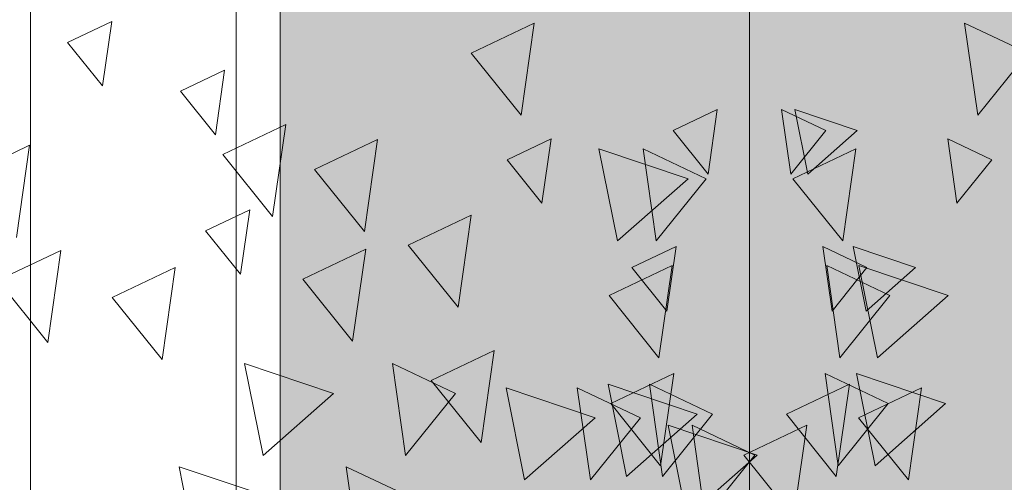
# Model space of a CAD drawing. Header units: millimetres. Extents: x -54722 to 267911, y -1116 to 19261.
# Tile 36 of 92: x -8778 to -8621, y 2015 to 2089. Entities that reach past the tile are written whole.
import ezdxf

# ---------------------------------------------------------------- set-up
doc = ezdxf.new("R2010")
doc.units = ezdxf.units.MM
doc.layers.add('A-GLAZ', color=151, linetype='Continuous', lineweight=9)
doc.layers.add('L-PLNT', color=71, linetype='Continuous', lineweight=9)

# ---------------------------------------------------------------- blocks, each defined once
blk = doc.blocks.new('SBA_PLNT-DTL-GenericTree_02 - ANG-045-V7-Façade Est')
at = {"layer": 'L-PLNT'}
for p, q in [((-8770.69, 2085.79), (-8763.62, 2089.16)), ((-8763.62, 2089.16), (-8765.1, 2078.82)), ((-8706, 2084.08), (-8695.9, 2088.88)), ((-8695.9, 2088.88), (-8698.01, 2074.12)), ((-8765.1, 2078.82), (-8770.69, 2085.79)), ((-8698.01, 2074.12), (-8706, 2084.08)), ((-8752.6, 2077.97), (-8745.53, 2081.33)), ((-8745.53, 2081.33), (-8747, 2070.99)), ((-8747, 2070.99), (-8752.6, 2077.97)), ((-8673.64, 2071.65), (-8666.57, 2075.01)), ((-8666.57, 2075.01), (-8668.04, 2064.68)), ((-8745.83, 2067.82), (-8735.74, 2072.63)), ((-8735.74, 2072.63), (-8737.84, 2057.86)), ((-8668.04, 2064.68), (-8673.64, 2071.65)), ((-8786.88, 2064.47), (-8776.79, 2069.28)), ((-8776.79, 2069.28), (-8778.89, 2054.51)), ((-8731.11, 2065.43), (-8721.01, 2070.23)), ((-8721.01, 2070.23), (-8723.12, 2055.46)), ((-8700.27, 2066.96), (-8693.21, 2070.32)), ((-8693.21, 2070.32), (-8694.68, 2059.99)), ((-8737.84, 2057.86), (-8745.83, 2067.82)), ((-8654.46, 2063.93), (-8644.36, 2068.74)), ((-8644.36, 2068.74), (-8646.47, 2053.97)), ((-8694.68, 2059.99), (-8700.27, 2066.96)), ((-8723.12, 2055.46), (-8731.11, 2065.43)), ((-8646.47, 2053.97), (-8654.46, 2063.93)), ((-8748.57, 2055.58), (-8741.5, 2058.95)), ((-8741.5, 2058.95), (-8742.97, 2048.61)), ((-8716.11, 2053.28), (-8706.01, 2058.09)), ((-8706.01, 2058.09), (-8708.12, 2043.32)), ((-8742.97, 2048.61), (-8748.57, 2055.58)), ((-8708.12, 2043.32), (-8716.11, 2053.28)), ((-8680.25, 2049.66), (-8673.18, 2053.03)), ((-8680.25, 2049.66), (-8673.18, 2053.03)), ((-8673.18, 2053.03), (-8674.65, 2042.69)), ((-8673.18, 2053.03), (-8674.65, 2042.69)), ((-8781.87, 2047.62), (-8771.78, 2052.43)), ((-8771.78, 2052.43), (-8773.88, 2037.66)), ((-8733.01, 2047.82), (-8722.91, 2052.63)), ((-8722.91, 2052.63), (-8725.02, 2037.86)), ((-8683.92, 2045.17), (-8673.82, 2049.98)), ((-8673.82, 2049.98), (-8675.92, 2035.21)), ((-8763.54, 2044.9), (-8753.45, 2049.7)), ((-8753.45, 2049.7), (-8755.55, 2034.93)), ((-8674.65, 2042.69), (-8680.25, 2049.66)), ((-8773.88, 2037.66), (-8781.87, 2047.62)), ((-8725.02, 2037.86), (-8733.01, 2047.82)), ((-8675.92, 2035.21), (-8683.92, 2045.17)), ((-8755.55, 2034.93), (-8763.54, 2044.9)), ((-8712.41, 2031.58), (-8702.32, 2036.38)), ((-8702.32, 2036.38), (-8704.42, 2021.61)), ((-8683.64, 2027.86), (-8673.55, 2032.67)), ((-8673.55, 2032.67), (-8675.65, 2017.9)), ((-8704.42, 2021.61), (-8712.41, 2031.58)), ((-8655.48, 2026.15), (-8645.39, 2030.95)), ((-8645.39, 2030.95), (-8647.49, 2016.18)), ((-8643.93, 2025.58), (-8633.83, 2030.39)), ((-8633.83, 2030.39), (-8635.94, 2015.62)), ((-8675.65, 2017.9), (-8683.64, 2027.86)), ((-8647.49, 2016.18), (-8655.48, 2026.15)), ((-8635.94, 2015.62), (-8643.93, 2025.58)), ((-8662.3, 2019.61), (-8652.2, 2024.42)), ((-8652.2, 2024.42), (-8654.31, 2009.65)), ((-8654.31, 2009.65), (-8662.3, 2019.61))]:
    blk.add_line(p, q, dxfattribs=at)
blk = doc.blocks.new('SBA_PLNT-DTL-GenericTree_02 - ANG-135-V8-Façade Est')
at = {"layer": 'L-PLNT'}
for p, q in [((-8616.83, 2084.08), (-8626.93, 2088.88)), ((-8626.93, 2088.88), (-8624.82, 2074.12)), ((-8624.82, 2074.12), (-8616.83, 2084.08)), ((-8649.19, 2071.65), (-8656.26, 2075.01)), ((-8656.26, 2075.01), (-8654.78, 2064.68)), ((-8654.78, 2064.68), (-8649.19, 2071.65)), ((-8622.56, 2066.96), (-8629.62, 2070.32)), ((-8629.62, 2070.32), (-8628.15, 2059.99)), ((-8668.37, 2063.93), (-8678.47, 2068.74)), ((-8678.47, 2068.74), (-8676.36, 2053.97)), ((-8628.15, 2059.99), (-8622.56, 2066.96)), ((-8676.36, 2053.97), (-8668.37, 2063.93)), ((-8642.58, 2049.66), (-8649.65, 2053.03)), ((-8649.65, 2053.03), (-8648.17, 2042.69)), ((-8642.58, 2049.66), (-8649.65, 2053.03)), ((-8649.65, 2053.03), (-8648.17, 2042.69)), ((-8638.91, 2045.17), (-8649.01, 2049.98)), ((-8649.01, 2049.98), (-8646.91, 2035.21)), ((-8648.17, 2042.69), (-8642.58, 2049.66)), ((-8646.91, 2035.21), (-8638.91, 2045.17)), ((-8708.55, 2029.47), (-8718.64, 2034.28)), ((-8718.64, 2034.28), (-8716.54, 2019.51)), ((-8639.19, 2027.86), (-8649.28, 2032.67)), ((-8649.28, 2032.67), (-8647.18, 2017.9)), ((-8667.34, 2026.15), (-8677.44, 2030.95)), ((-8677.44, 2030.95), (-8675.34, 2016.18)), ((-8716.54, 2019.51), (-8708.55, 2029.47)), ((-8678.9, 2025.58), (-8689, 2030.39)), ((-8689, 2030.39), (-8686.89, 2015.62)), ((-8647.18, 2017.9), (-8639.19, 2027.86)), ((-8686.89, 2015.62), (-8678.9, 2025.58)), ((-8675.34, 2016.18), (-8667.34, 2026.15)), ((-8660.53, 2019.61), (-8670.62, 2024.42)), ((-8670.62, 2024.42), (-8668.52, 2009.65)), ((-8668.52, 2009.65), (-8660.53, 2019.61)), ((-8715.95, 2012.93), (-8726.04, 2017.73)), ((-8726.04, 2017.73), (-8723.94, 2002.96))]:
    blk.add_line(p, q, dxfattribs=at)
blk = doc.blocks.new('SBA_PLNT-DTL-GenericTree_02 - ANG-090-V9-Façade Est')
at = {"layer": 'L-PLNT'}
for p, q in [((-8644.13, 2071.65), (-8654.12, 2075.01)), ((-8654.12, 2075.01), (-8652.04, 2064.68)), ((-8652.04, 2064.68), (-8644.13, 2071.65)), ((-8671.25, 2063.93), (-8685.53, 2068.74)), ((-8685.53, 2068.74), (-8682.56, 2053.97)), ((-8682.56, 2053.97), (-8671.25, 2063.93)), ((-8634.78, 2049.66), (-8644.77, 2053.03)), ((-8644.77, 2053.03), (-8642.69, 2042.69)), ((-8634.78, 2049.66), (-8644.77, 2053.03)), ((-8644.77, 2053.03), (-8642.69, 2042.69)), ((-8629.59, 2045.17), (-8643.87, 2049.98)), ((-8643.87, 2049.98), (-8640.9, 2035.21)), ((-8642.69, 2042.69), (-8634.78, 2049.66)), ((-8640.9, 2035.21), (-8629.59, 2045.17)), ((-8728.07, 2029.47), (-8742.35, 2034.28)), ((-8742.35, 2034.28), (-8739.37, 2019.51)), ((-8629.98, 2027.86), (-8644.26, 2032.67)), ((-8644.26, 2032.67), (-8641.28, 2017.9)), ((-8669.8, 2026.15), (-8684.08, 2030.95)), ((-8684.08, 2030.95), (-8681.1, 2016.18)), ((-8739.37, 2019.51), (-8728.07, 2029.47)), ((-8686.14, 2025.58), (-8700.42, 2030.39)), ((-8700.42, 2030.39), (-8697.44, 2015.62)), ((-8641.28, 2017.9), (-8629.98, 2027.86)), ((-8697.44, 2015.62), (-8686.14, 2025.58)), ((-8681.1, 2016.18), (-8669.8, 2026.15)), ((-8660.16, 2019.61), (-8674.44, 2024.42)), ((-8674.44, 2024.42), (-8671.46, 2009.65)), ((-8671.46, 2009.65), (-8660.16, 2019.61)), ((-8738.54, 2012.93), (-8752.82, 2017.73)), ((-8752.82, 2017.73), (-8749.84, 2002.96))]:
    blk.add_line(p, q, dxfattribs=at)
blk = doc.blocks.new('SBA_PLNT-DTL-GenericTree_02 - ANG-000-V10-Façade Est')
at = {"layer": 'L-PLNT'}
for p, q in [((-8661.41, 2102.24), (-8661.41, 2087.47)), ((-8661.41, 2087.47), (-8661.41, 2097.43)), ((-8661.41, 2094.87), (-8661.41, 2080.1)), ((-8661.41, 2094.52), (-8661.41, 2079.75)), ((-8661.41, 2080.1), (-8661.41, 2090.06)), ((-8661.41, 2079.75), (-8661.41, 2089.71)), ((-8661.41, 2085.79), (-8661.41, 2089.16)), ((-8661.41, 2089.16), (-8661.41, 2078.82)), ((-8661.41, 2084.08), (-8661.41, 2088.88)), ((-8661.41, 2088.88), (-8661.41, 2074.12)), ((-8661.41, 2078.82), (-8661.41, 2085.79)), ((-8661.41, 2074.12), (-8661.41, 2084.08)), ((-8661.41, 2077.97), (-8661.41, 2081.33)), ((-8661.41, 2081.33), (-8661.41, 2070.99)), ((-8661.41, 2070.99), (-8661.41, 2077.97)), ((-8661.41, 2071.65), (-8661.41, 2075.01)), ((-8661.41, 2075.01), (-8661.41, 2064.68)), ((-8661.41, 2067.82), (-8661.41, 2072.63)), ((-8661.41, 2072.63), (-8661.41, 2057.86)), ((-8661.41, 2064.68), (-8661.41, 2071.65)), ((-8661.41, 2066.96), (-8661.41, 2070.32)), ((-8661.41, 2070.32), (-8661.41, 2059.99)), ((-8661.41, 2065.43), (-8661.41, 2070.23)), ((-8661.41, 2070.23), (-8661.41, 2055.46)), ((-8661.41, 2064.47), (-8661.41, 2069.28)), ((-8661.41, 2069.28), (-8661.41, 2054.51)), ((-8661.41, 2063.93), (-8661.41, 2068.74)), ((-8661.41, 2068.74), (-8661.41, 2053.97)), ((-8661.41, 2057.86), (-8661.41, 2067.82)), ((-8661.41, 2059.99), (-8661.41, 2066.96)), ((-8661.41, 2055.46), (-8661.41, 2065.43)), ((-8661.41, 2054.51), (-8661.41, 2064.47)), ((-8661.41, 2053.97), (-8661.41, 2063.93)), ((-8661.41, 2055.58), (-8661.41, 2058.95)), ((-8661.41, 2058.95), (-8661.41, 2048.61)), ((-8661.41, 2053.28), (-8661.41, 2058.09)), ((-8661.41, 2058.09), (-8661.41, 2043.32)), ((-8661.41, 2052.26), (-8661.41, 2057.07)), ((-8661.41, 2057.07), (-8661.41, 2042.3)), ((-8661.41, 2048.61), (-8661.41, 2055.58)), ((-8661.41, 2043.32), (-8661.41, 2053.28)), ((-8661.41, 2049.66), (-8661.41, 2053.03)), ((-8661.41, 2053.03), (-8661.41, 2042.69)), ((-8661.41, 2049.66), (-8661.41, 2053.03)), ((-8661.41, 2053.03), (-8661.41, 2042.69)), ((-8661.41, 2047.82), (-8661.41, 2052.63)), ((-8661.41, 2052.63), (-8661.41, 2037.86)), ((-8661.41, 2047.62), (-8661.41, 2052.43)), ((-8661.41, 2052.43), (-8661.41, 2037.66)), ((-8661.41, 2042.3), (-8661.41, 2052.26)), ((-8661.41, 2045.17), (-8661.41, 2049.98)), ((-8661.41, 2049.98), (-8661.41, 2035.21)), ((-8661.41, 2044.9), (-8661.41, 2049.7)), ((-8661.41, 2049.7), (-8661.41, 2034.93)), ((-8661.41, 2042.69), (-8661.41, 2049.66)), ((-8661.41, 2037.86), (-8661.41, 2047.82)), ((-8661.41, 2037.66), (-8661.41, 2047.62)), ((-8661.41, 2035.21), (-8661.41, 2045.17)), ((-8661.41, 2034.93), (-8661.41, 2044.9)), ((-8661.41, 2037.81), (-8661.41, 2042.62)), ((-8661.41, 2042.62), (-8661.41, 2027.85)), ((-8661.41, 2027.85), (-8661.41, 2037.81)), ((-8661.41, 2031.58), (-8661.41, 2036.38)), ((-8661.41, 2036.38), (-8661.41, 2021.61)), ((-8661.41, 2030.62), (-8661.41, 2035.43)), ((-8661.41, 2035.43), (-8661.41, 2020.66)), ((-8661.41, 2029.87), (-8661.41, 2034.67)), ((-8661.41, 2034.67), (-8661.41, 2019.9)), ((-8661.41, 2029.47), (-8661.41, 2034.28)), ((-8661.41, 2034.28), (-8661.41, 2019.51)), ((-8661.41, 2027.86), (-8661.41, 2032.67)), ((-8661.41, 2032.67), (-8661.41, 2017.9)), ((-8661.41, 2021.61), (-8661.41, 2031.58)), ((-8661.41, 2026.15), (-8661.41, 2030.95)), ((-8661.41, 2030.95), (-8661.41, 2016.18)), ((-8661.41, 2020.66), (-8661.41, 2030.62)), ((-8661.41, 2025.58), (-8661.41, 2030.39)), ((-8661.41, 2030.39), (-8661.41, 2015.62)), ((-8661.41, 2019.9), (-8661.41, 2029.87)), ((-8661.41, 2019.51), (-8661.41, 2029.47)), ((-8661.42, 2023.57), (-8661.42, 2028.38)), ((-8661.42, 2028.38), (-8661.42, 2013.61)), ((-8661.41, 2017.9), (-8661.41, 2027.86)), ((-8661.41, 2016.18), (-8661.41, 2026.15)), ((-8661.41, 2015.62), (-8661.41, 2025.58)), ((-8661.41, 2020.05), (-8661.41, 2024.86)), ((-8661.41, 2024.86), (-8661.41, 2010.09)), ((-8661.42, 2013.61), (-8661.42, 2023.57)), ((-8661.41, 2019.61), (-8661.41, 2024.42)), ((-8661.41, 2024.42), (-8661.41, 2009.65)), ((-8661.41, 2017.63), (-8661.41, 2022.43)), ((-8661.41, 2022.43), (-8661.41, 2007.66)), ((-8661.41, 2010.09), (-8661.41, 2020.05)), ((-8661.41, 2009.65), (-8661.41, 2019.61)), ((-8661.41, 2012.93), (-8661.41, 2017.73)), ((-8661.41, 2017.73), (-8661.41, 2002.96)), ((-8661.41, 2007.66), (-8661.41, 2017.63))]:
    blk.add_line(p, q, dxfattribs=at)
blk = doc.blocks.new('Fenêtre type 1 - 280 x 245 cm-1357473-Façade Est')
at = {"layer": 'A-GLAZ'}
h = blk.add_hatch(color=256, dxfattribs=at)
h.paths.add_polyline_path([(-8736.63, 1408.31), (-8136.33, 1408.31), (-8169.25, 1457.76), (-8183.23, 1488.15), (-8197.92, 1527.04), (-8210.01, 1569.74), (-8059.46, 1569.74), (-8059.46, 1956.81), (-8268.32, 1956.81), (-8268.32, 2852.92), (-7068.22, 2852.92), (-7068.22, 1956.81), (-7296.83, 1956.81), (-7296.35, 1569.74), (-6750.01, 1569.74), (-6765.85, 1515.45), (-6786.25, 1466.88), (-6792.67, 1453.97), (-6823.7, 1408.31), (-6499.63, 1408.31), (-6499.63, 3258.44), (-6389.94, 3258.44), (-6389.94, 3628.31), (-8736.63, 3628.31), (-8736.63, 1649.56)])
h.paths.add_polyline_path([(-7342.51, 1569.74), (-7342.51, 1956.81), (-8013.78, 1956.81), (-8012.85, 1569.74), (-7342.66, 1569.74)])
for p, q in [((-8776.63, 3668.31), (-8776.63, 1394.25)), ((-8743.7, 1401.24), (-8743.7, 3635.38)), ((-8736.63, 3628.31), (-8736.63, 1408.31))]:
    blk.add_line(p, q, dxfattribs=at)

msp = doc.modelspace()

# ---------------------------------------------------------------- block references
at = {"layer": 'A-GLAZ'}
msp.add_blockref('Fenêtre type 1 - 280 x 245 cm-1357473-Façade Est', (0, 0), dxfattribs=at)
at = {"layer": 'L-PLNT'}
for name in ['SBA_PLNT-DTL-GenericTree_02 - ANG-090-V9-Façade Est', 'SBA_PLNT-DTL-GenericTree_02 - ANG-135-V8-Façade Est', 'SBA_PLNT-DTL-GenericTree_02 - ANG-045-V7-Façade Est', 'SBA_PLNT-DTL-GenericTree_02 - ANG-000-V10-Façade Est']:
    msp.add_blockref(name, (0, 0), dxfattribs=at)

doc.saveas('drawing.dxf')
